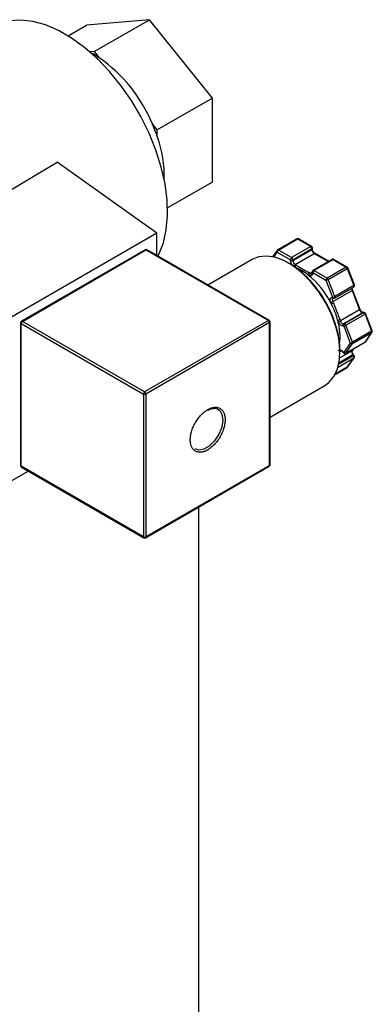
# Model space of a CAD drawing. Header units: inches. Extents: x 3 to 129, y 3 to 99.
# Tile 33 of 35: x 120.18 to 122.29, y 70.43 to 76.32. Entities that reach past the tile are written whole.
import ezdxf

# ---------------------------------------------------------------- set-up
doc = ezdxf.new("R2010")
doc.units = ezdxf.units.IN
doc.header["$LTSCALE"] = 12
doc.header["$MEASUREMENT"] = 0

msp = doc.modelspace()

# ---------------------------------------------------------------- linework, layer by layer
for p, q in [((120.958, 76.3198), (120.5809, 76.2861)), ((120.6278, 76.1292), (120.958, 76.3198)), ((121.3351, 75.8508), (120.958, 76.3198)), ((120.4715, 76.223), (120.5809, 76.2861)), ((120.6278, 76.1292), (120.6017, 76.1269)), ((120.6278, 76.1292), (120.6574, 76.0923)), ((121.3351, 75.8508), (121.0048, 75.6602)), ((121.3351, 75.348), (121.3351, 75.8508)), ((121.0048, 75.6602), (120.9752, 75.6971)), ((121.0048, 75.6206), (121.0048, 75.6602)), ((119.6512, 75.0191), (120.4045, 75.4665)), ((121.0018, 75.0416), (120.4045, 75.4665)), ((121.3351, 75.348), (121.0662, 75.1928)), ((121.0018, 75.0416), (120.1179, 74.5313)), ((121.0018, 74.908), (121.0018, 75.0416)), ((121.8395, 75.008), (121.725, 74.9418)), ((121.73, 74.9413), (121.8445, 75.0075)), ((121.8445, 75.0075), (121.9239, 74.9617)), ((121.9289, 74.9622), (121.8495, 75.008)), ((120.9322, 74.9424), (120.1917, 74.5149)), ((120.1967, 74.5144), (120.9372, 74.9419)), ((120.9372, 74.9419), (121.6698, 74.519)), ((121.6748, 74.5195), (120.9422, 74.9424)), ((121.7218, 74.9389), (121.695, 74.9009)), ((121.702, 74.8994), (121.7229, 74.9291)), ((121.7229, 74.9291), (121.8022, 74.8833)), ((121.8093, 74.8955), (121.73, 74.9413)), ((121.9239, 74.9617), (121.8093, 74.8955)), ((121.8164, 74.8833), (121.9309, 74.9494)), ((121.8164, 74.8784), (121.9309, 74.9445)), ((121.8305, 74.8539), (121.9451, 74.92)), ((121.9309, 74.9494), (121.9309, 74.9445)), ((121.9339, 74.9486), (121.9339, 74.9535)), ((121.9451, 74.92), (122.0287, 74.8718)), ((122.0316, 74.8735), (121.9501, 74.9205)), ((121.5736, 74.8848), (121.3078, 74.7314)), ((121.8022, 74.8833), (121.8022, 74.8784)), ((121.8164, 74.8784), (121.8164, 74.8833)), ((121.8377, 74.8497), (121.8305, 74.8539)), ((122.052, 74.8853), (121.9375, 74.8191)), ((121.9425, 74.8187), (122.057, 74.8848)), ((122.057, 74.8848), (122.1364, 74.839)), ((122.1414, 74.8395), (122.062, 74.8853)), ((121.907, 74.7934), (121.9142, 74.7893)), ((121.9213, 74.8015), (121.9141, 74.8057)), ((121.9325, 74.808), (121.9213, 74.8015)), ((121.9325, 74.8105), (121.9325, 74.8056)), ((121.9354, 74.8015), (121.9354, 74.8064)), ((121.9354, 74.8064), (122.0148, 74.7606)), ((122.0218, 74.7728), (121.9425, 74.8187)), ((122.1364, 74.839), (122.0218, 74.7728)), ((122.028, 74.7652), (122.1425, 74.8314)), ((122.1425, 74.8314), (122.1822, 74.7291)), ((122.1854, 74.7322), (122.1457, 74.8344)), ((122.0148, 74.7606), (122.0545, 74.6583)), ((122.0676, 74.663), (122.028, 74.7652)), ((122.1822, 74.7291), (122.0676, 74.663)), ((122.0562, 74.6336), (122.1708, 74.6998)), ((122.0665, 74.6537), (122.1811, 74.7199)), ((122.1708, 74.6998), (122.2161, 74.5828)), ((122.2193, 74.5859), (122.174, 74.7028)), ((122.174, 74.7028), (122.174, 74.7027)), ((122.043, 74.629), (122.0466, 74.6197)), ((122.0545, 74.6583), (122.0508, 74.658)), ((122.0598, 74.6244), (122.0562, 74.6336)), ((122.0587, 74.6521), (122.0624, 74.6524)), ((122.2161, 74.5828), (122.1016, 74.5167)), ((122.2355, 74.5657), (122.1209, 74.4996)), ((122.2391, 74.566), (122.1246, 74.4999)), ((122.1342, 74.4913), (122.2488, 74.5574)), ((122.222, 74.5803), (122.2195, 74.5859)), ((122.2355, 74.5657), (122.2391, 74.566)), ((122.2418, 74.5669), (122.2381, 74.5665)), ((122.2488, 74.5574), (122.2885, 74.4552)), ((122.2917, 74.4583), (122.252, 74.5605)), ((120.1867, 74.5063), (120.1867, 73.6511)), ((120.1896, 74.5022), (120.9222, 74.0793)), ((120.1896, 73.647), (120.1896, 74.5022)), ((120.9292, 74.0915), (120.1967, 74.5144)), ((121.6698, 74.519), (120.9292, 74.0915)), ((121.6769, 74.5068), (120.9363, 74.0793)), ((121.6769, 74.096), (121.6769, 74.5068)), ((121.6798, 74.1001), (121.6798, 74.5109)), ((122.0848, 74.5213), (122.0884, 74.5121)), ((122.1016, 74.5167), (122.098, 74.526)), ((122.1246, 74.4999), (122.1209, 74.4996)), ((122.1739, 74.3891), (122.1342, 74.4913)), ((122.1174, 74.4864), (122.121, 74.4867)), ((122.121, 74.4867), (122.1607, 74.3844)), ((122.2885, 74.4552), (122.1739, 74.3891)), ((122.1739, 74.3809), (122.2885, 74.447)), ((122.2885, 74.447), (122.2488, 74.3906)), ((122.2509, 74.3924), (122.2905, 74.4489)), ((122.1607, 74.3844), (122.121, 74.328)), ((122.1331, 74.3234), (122.2477, 74.3895)), ((122.2488, 74.3906), (122.1342, 74.3244)), ((122.1342, 74.3244), (122.1739, 74.3809)), ((122.1708, 74.3383), (122.0971, 74.2958)), ((122.0986, 74.3326), (122.1016, 74.3368)), ((122.1016, 74.3368), (122.1047, 74.3385)), ((122.1167, 74.3304), (122.1203, 74.3258)), ((122.121, 74.328), (122.1174, 74.3325)), ((122.1788, 74.3498), (122.1708, 74.3383)), ((122.1728, 74.3402), (122.1801, 74.3505)), ((122.0872, 74.2409), (122.1822, 74.2958)), ((122.1796, 74.3085), (122.0913, 74.2575)), ((122.1759, 74.313), (122.0928, 74.265)), ((122.1822, 74.2958), (122.1425, 74.2394)), ((122.1446, 74.2412), (122.1843, 74.2977)), ((122.1759, 74.313), (122.1796, 74.3085)), ((122.1802, 74.3143), (122.1801, 74.3144)), ((122.1839, 74.3097), (122.1802, 74.3143)), ((122.0698, 74.197), (122.1414, 74.2383)), ((122.1425, 74.2394), (122.0701, 74.1976)), ((120.9222, 74.0793), (120.9222, 73.2241)), ((120.9363, 74.0793), (120.9363, 73.2241)), ((121.6769, 74.0624), (121.6769, 74.096)), ((121.6798, 73.9415), (122.0085, 74.1313)), ((121.6798, 74.0665), (121.6798, 74.1001)), ((121.6769, 73.6516), (121.6769, 74.0624)), ((121.6798, 73.6557), (121.6798, 74.0665)), ((120.2336, 73.6182), (120.1179, 73.5515)), ((120.9222, 73.2241), (120.1896, 73.647)), ((120.1917, 73.6424), (120.9242, 73.2195)), ((120.9342, 73.2195), (121.6748, 73.647)), ((121.6769, 73.6516), (120.9363, 73.2241)), ((121.2525, 73.4033), (121.2525, 66.0858))]:
    msp.add_line(p, q)
at = {"flags": 128}
for points in [[(121.0089, 74.904), (121.014, 74.914), (121.0411, 74.9836), (121.0587, 75.062), (121.0662, 75.1481), (121.0637, 75.2404), (121.0511, 75.3374), (121.0287, 75.4374), (120.9969, 75.5389), (120.9561, 75.6402), (120.907, 75.7395), (120.8505, 75.8354), (120.7874, 75.9261), (120.7189, 76.0103), (120.6459, 76.0865), (120.5698, 76.1535), (120.4918, 76.2102), (120.4131, 76.2556), (120.335, 76.2891), (120.2589, 76.3099), (120.186, 76.318), (120.1174, 76.3129), (120.0543, 76.295), (120.0214, 76.2792)], [(122.0085, 74.1313), (122.0315, 74.1477), (122.0619, 74.1833), (122.0836, 74.2294), (122.0959, 74.2844), (122.0983, 74.3466), (122.0909, 74.414), (122.0739, 74.4844), (122.0478, 74.5555), (122.0134, 74.6251), (121.9718, 74.691), (121.9245, 74.751), (121.8729, 74.8032), (121.8186, 74.8459), (121.7635, 74.8777), (121.7092, 74.8977), (121.6576, 74.9051), (121.6102, 74.8998), (121.5736, 74.8848)], [(122.1811, 74.7199), (122.1817, 74.7203), (122.1824, 74.7213), (122.1829, 74.7225), (122.1831, 74.7239), (122.1831, 74.7256), (122.1828, 74.7273), (122.1822, 74.7291)], [(122.1822, 74.7291), (122.1835, 74.7299), (122.1844, 74.7306), (122.1851, 74.7313), (122.1854, 74.7318), (122.1854, 74.7322)], [(122.0562, 74.6336), (122.0551, 74.6372), (122.0544, 74.6407), (122.0543, 74.644), (122.0548, 74.6469), (122.0558, 74.6493), (122.0572, 74.6512), (122.0585, 74.6521)], [(122.0624, 74.6524), (122.0621, 74.6524), (122.0619, 74.6524)], [(122.0676, 74.663), (122.0682, 74.6612), (122.0685, 74.6594), (122.0686, 74.6578), (122.0684, 74.6564), (122.0679, 74.6551), (122.0671, 74.6542), (122.0665, 74.6537)], [(122.2161, 74.5828), (122.2174, 74.5836), (122.2184, 74.5843), (122.219, 74.585), (122.2193, 74.5855), (122.2193, 74.5859)], [(122.2355, 74.5657), (122.2369, 74.5663), (122.2381, 74.5665)], [(122.2391, 74.566), (122.2406, 74.5666), (122.2418, 74.5669)], [(122.2418, 74.5669), (122.2421, 74.5669), (122.2425, 74.5669)], [(122.2885, 74.4552), (122.2897, 74.456), (122.2907, 74.4567), (122.2914, 74.4574), (122.2917, 74.4579), (122.2917, 74.4583)], [(122.2905, 74.4489), (122.2897, 74.448), (122.2885, 74.447)], [(122.2488, 74.3906), (122.2501, 74.3915), (122.2509, 74.3924)], [(122.1016, 74.3368), (122.1001, 74.3361), (122.0986, 74.3358)], [(122.1016, 74.3368), (122.1032, 74.3384), (122.104, 74.339)], [(122.1167, 74.3304), (122.1166, 74.3304), (122.1166, 74.3309), (122.1168, 74.3316), (122.1174, 74.3325)], [(122.1203, 74.3258), (122.1203, 74.3259), (122.1202, 74.3264), (122.1205, 74.3271), (122.121, 74.328)], [(122.1708, 74.3383), (122.172, 74.3393), (122.1728, 74.3402)], [(122.1796, 74.3085), (122.1809, 74.3092), (122.182, 74.3096), (122.1829, 74.3099), (122.1836, 74.3099), (122.1839, 74.3097)], [(122.1842, 74.2977), (122.1835, 74.2968), (122.1822, 74.2958)], [(122.1425, 74.2394), (122.1438, 74.2403), (122.1446, 74.2412)], [(121.3683, 73.9886), (121.3809, 73.9779), (121.3938, 73.9515), (121.3964, 73.9162), (121.3885, 73.8758), (121.371, 73.8348), (121.3458, 73.7975), (121.3155, 73.768), (121.2835, 73.7496), (121.2532, 73.7441), (121.2307, 73.7505)]]:
    msp.add_lwpolyline(points, dxfattribs=at)
for centre, radius, start, end in [((120.3456, 75.621), 0.5652, 56.50665, 62.37062), ((120.1253, 75.3392), 0.9222, 22.83567, 54.75347), ((120.0975, 75.3126), 0.9581, 18.75186, 23.6595), ((120.3267, 75.3783), 0.7201, 358.64776, 19.65679), ((121.8416, 75.0034), 0.00505, 54.53278, 114.15676), ((121.8474, 75.0034), 0.00503, 65.69288, 125.61758), ((120.9343, 74.9378), 0.00503, 54.38242, 114.30712), ((120.9402, 74.9378), 0.00503, 65.69288, 125.61758), ((121.7286, 74.9347), 0.008, 147.98659, 224.63705), ((121.7382, 74.9284), 0.0154, 122.60548, 177.39452), ((121.727, 74.9372), 0.00505, 54.53563, 114.12275), ((121.9268, 74.9576), 0.00503, 65.73945, 125.61352), ((121.9156, 74.9487), 0.0154, 2.60548, 57.39452), ((121.9289, 74.9539), 0.00493, 293.69511, 354.99984), ((121.9288, 74.9491), 0.00505, 294.43392, 353.62823), ((121.9616, 74.9459), 0.0307, 182.60548, 237.39452), ((121.948, 74.9159), 0.00503, 65.69288, 125.61758), ((121.8176, 74.8826), 0.0154, 122.60548, 177.39452), ((121.8093, 74.8969), 0.0154, 242.60967, 297.39033), ((121.8093, 74.892), 0.0154, 242.60967, 297.39033), ((121.801, 74.8826), 0.0154, 2.60548, 57.39452), ((121.8471, 74.8798), 0.0307, 182.60548, 237.39452), ((121.8389, 74.8408), 0.0155, 122.80456, 173.75383), ((121.846, 74.8368), 0.0154, 122.60548, 177.39452), ((122.0541, 74.8807), 0.00503, 54.38242, 114.30712), ((122.06, 74.8807), 0.00503, 65.69288, 125.61758), ((121.9223, 74.7927), 0.0154, 122.60548, 177.39452), ((121.5853, 74.3919), 0.5145, 26.28658, 51.30256), ((121.9296, 74.7886), 0.0154, 122.60548, 177.39452), ((121.9272, 74.8097), 0.0101, 234.46698, 293.3425), ((121.9375, 74.811), 0.00503, 185.71134, 245.6239), ((121.9375, 74.8061), 0.00503, 185.6948, 245.62534), ((121.9508, 74.8057), 0.0154, 122.60548, 177.39452), ((121.9396, 74.8146), 0.00503, 54.3854, 114.27299), ((122.1393, 74.8349), 0.00503, 65.73945, 125.61352), ((122.1281, 74.826), 0.0153, 20.22711, 57.36203), ((122.141, 74.8362), 0.00507, 287.8957, 339.73671), ((122.0301, 74.7599), 0.0154, 122.60548, 177.39452), ((122.009, 74.7983), 0.0382, 278.77793, 299.89046), ((122.0136, 74.7599), 0.0153, 20.22711, 57.36203), ((122.1903, 74.7085), 0.0214, 167.55836, 204.18058), ((122.1688, 74.7052), 0.00576, 289.93494, 334.39044), ((122.0372, 74.6667), 0.0382, 278.77793, 299.89046), ((122.0408, 74.6574), 0.0382, 278.77793, 299.89046), ((122.0587, 74.6604), 0.00828, 196.88213, 270.23981), ((122.0486, 74.696), 0.0382, 278.77793, 299.89046), ((122.0625, 74.6608), 0.00839, 197.10774, 266.39543), ((122.239, 74.5891), 0.0237, 195.4735, 261.39933), ((122.2394, 74.5599), 0.00614, 57.65072, 92.35776), ((122.2344, 74.5521), 0.0153, 20.22711, 57.36203), ((122.2472, 74.5623), 0.00507, 287.8957, 339.73671), ((120.1917, 74.5068), 0.00503, 185.71134, 245.6239), ((120.205, 74.5015), 0.0154, 122.60548, 177.39452), ((120.1938, 74.5105), 0.00493, 53.70161, 115.01994), ((121.6727, 74.5149), 0.00503, 65.73945, 125.61352), ((121.6615, 74.5061), 0.0154, 2.60548, 57.39452), ((121.6749, 74.5113), 0.00493, 293.69511, 354.99984), ((122.079, 74.5591), 0.0382, 278.77793, 299.89046), ((121.7518, 74.4227), 0.3473, 352.48913, 16.50225), ((122.0826, 74.5498), 0.0382, 278.77793, 299.89046), ((122.1245, 74.523), 0.0237, 195.4735, 261.39933), ((122.1273, 74.4908), 0.0109, 126.02322, 203.97617), ((122.131, 74.4911), 0.0109, 126.02322, 203.97617), ((122.1152, 74.5244), 0.0382, 278.77793, 299.89046), ((122.1248, 74.4938), 0.00614, 57.65072, 92.35776), ((122.1198, 74.486), 0.0153, 20.22711, 57.36203), ((122.2803, 74.4511), 0.00913, 333.43643, 26.56357), ((122.1549, 74.4221), 0.0382, 278.77793, 299.89046), ((122.1695, 74.3908), 0.0109, 216.02569, 293.97204), ((122.1658, 74.385), 0.00913, 333.43643, 26.56357), ((122.2459, 74.3925), 0.00349, 300.15545, 325.53653), ((122.1298, 74.3344), 0.0109, 216.02569, 293.97204), ((122.1314, 74.3264), 0.00349, 300.04466, 325.53815), ((122.1929, 74.3297), 0.0237, 158.60544, 224.52387), ((122.1797, 74.3085), 0.0059, 86.55473, 129.7037), ((122.1712, 74.3001), 0.0119, 338.60544, 44.52387), ((122.1396, 74.2413), 0.00349, 300.15545, 325.53653), ((120.9375, 74.0786), 0.0154, 122.60548, 177.39452), ((120.9292, 74.0929), 0.0154, 242.60967, 297.39033), ((120.921, 74.0786), 0.0154, 2.60548, 57.39452), ((121.6748, 74.1006), 0.00503, 294.37466, 354.3052), ((121.675, 74.0668), 0.00479, 292.73666, 355.96735), ((120.1917, 73.6516), 0.00503, 185.6948, 245.62534), ((120.1944, 73.6464), 0.0048, 172.74417, 235.94365), ((121.672, 73.6511), 0.00493, 305.01333, 6.29885), ((121.6748, 73.6562), 0.00503, 294.37466, 354.3052), ((120.9271, 73.2236), 0.00493, 173.69687, 235.03347), ((120.9292, 73.2378), 0.0154, 242.60967, 297.39033), ((120.9313, 73.2236), 0.00503, 305.72626, 5.61792)]:
    msp.add_arc(centre, radius, start, end)
for points, knots in [([(121.8445, 75.0093), (121.8432, 75.0092), (121.8414, 75.009), (121.8399, 75.0082), (121.8395, 75.0079)], [0, 0, 0, 0, 0.753079, 1, 1, 1, 1]), ([(121.8495, 75.0079), (121.8494, 75.008), (121.8487, 75.0086), (121.847, 75.0091), (121.8453, 75.0092), (121.8445, 75.0093)], [0, 0, 0, 0, 0.042865, 0.523345, 1, 1, 1, 1]), ([(120.9372, 74.9438), (120.9359, 74.9436), (120.9341, 74.9435), (120.9326, 74.9426), (120.9322, 74.9424)], [0, 0, 0, 0, 0.753079, 1, 1, 1, 1]), ([(120.9422, 74.9424), (120.9421, 74.9424), (120.9414, 74.943), (120.9397, 74.9435), (120.938, 74.9437), (120.9372, 74.9438)], [0, 0, 0, 0, 0.042865, 0.523345, 1, 1, 1, 1]), ([(121.725, 74.9418), (121.7248, 74.9417), (121.7238, 74.9412), (121.7226, 74.9403), (121.722, 74.9391), (121.7219, 74.9389)], [0, 0, 0, 0, 0.115655, 0.809903, 1, 1, 1, 1]), ([(121.9338, 74.9535), (121.9337, 74.9547), (121.9335, 74.9571), (121.9316, 74.9602), (121.9297, 74.9615), (121.9288, 74.9621)], [0, 0, 0, 0, 0.35266, 0.694337, 1, 1, 1, 1]), ([(121.9501, 74.9205), (121.9479, 74.922), (121.9437, 74.925), (121.9383, 74.9325), (121.9346, 74.9408), (121.9341, 74.946), (121.9339, 74.9486)], [0, 0, 0, 0, 0.249999, 0.499998, 0.749999, 1, 1, 1, 1]), ([(122.0986, 74.3386), (122.0977, 74.3604), (122.0957, 74.4051), (122.0789, 74.4794), (122.0512, 74.5576), (122.0121, 74.6357), (121.9641, 74.7085), (121.9102, 74.772), (121.8542, 74.8222), (121.8102, 74.8542), (121.7858, 74.8651), (121.7797, 74.8678)], [0, 0, 0, 0, 0.112116, 0.230948, 0.354721, 0.48112, 0.607519, 0.731291, 0.850123, 0.962239, 1, 1, 1, 1]), ([(121.8377, 74.8497), (121.8441, 74.8461), (121.8502, 74.8423), (121.8626, 74.8347), (121.8688, 74.8309), (121.8815, 74.8236), (121.888, 74.82), (121.9011, 74.8129), (121.9077, 74.8093), (121.9141, 74.8057)], [0, 0, 0, 0, 0.25, 0.25, 0.5, 0.5, 0.75, 0.75, 1, 1, 1, 1]), ([(122.057, 74.8866), (122.0557, 74.8865), (122.0539, 74.8863), (122.0524, 74.8855), (122.0521, 74.8852)], [0, 0, 0, 0, 0.753079, 1, 1, 1, 1]), ([(122.062, 74.8852), (122.062, 74.8853), (122.0613, 74.8859), (122.0595, 74.8864), (122.0579, 74.8865), (122.057, 74.8866)], [0, 0, 0, 0, 0.042865, 0.523345, 1, 1, 1, 1]), ([(121.9354, 74.8015), (121.9354, 74.795), (121.9332, 74.7901), (121.9252, 74.7855), (121.9198, 74.786), (121.9142, 74.7893)], [0, 0, 0, 0, 0.5, 0.5, 1, 1, 1, 1]), ([(121.9324, 74.8057), (121.9324, 74.8053), (121.9325, 74.8038), (121.9321, 74.802), (121.9314, 74.8006), (121.9314, 74.8005), (121.9312, 74.8005), (121.9311, 74.8005)], [0, 0, 0, 0, 0.089789, 0.335999, 0.588832, 0.891853, 1, 1, 1, 1]), ([(121.9375, 74.8191), (121.9374, 74.819), (121.9363, 74.8185), (121.9346, 74.8169), (121.933, 74.8141), (121.9323, 74.8117), (121.9325, 74.8105), (121.9325, 74.8105)], [0, 0, 0, 0, 0.047691, 0.333965, 0.649948, 0.991819, 1, 1, 1, 1]), ([(122.1457, 74.8345), (122.1452, 74.8355), (122.1442, 74.8376), (122.1423, 74.8388), (122.1414, 74.8394)], [0, 0, 0, 0, 0.525058, 1, 1, 1, 1]), ([(122.1811, 74.7199), (122.1812, 74.72), (122.1822, 74.7205), (122.1839, 74.7221), (122.1857, 74.725), (122.1862, 74.7285), (122.186, 74.7311), (122.1854, 74.7322), (122.1854, 74.7322)], [0, 0, 0, 0, 0.0352432, 0.2464467, 0.4795683, 0.7317892, 0.9975072, 1, 1, 1, 1]), ([(122.174, 74.7027), (122.1734, 74.7043), (122.1721, 74.7075), (122.171, 74.7116), (122.171, 74.7132), (122.171, 74.7141)], [0, 0, 0, 0, 0.3370133, 0.6570003, 1, 1, 1, 1]), ([(122.0598, 74.6244), (122.063, 74.6162), (122.066, 74.6078), (122.0719, 74.5912), (122.075, 74.5829), (122.0813, 74.5665), (122.0847, 74.5584), (122.0914, 74.5422), (122.0948, 74.5342), (122.098, 74.526)], [0, 0, 0, 0, 0.25, 0.25, 0.5, 0.5, 0.75, 0.75, 1, 1, 1, 1]), ([(122.0615, 74.6524), (122.0629, 74.6525), (122.0646, 74.6527), (122.0661, 74.6536), (122.0665, 74.6538)], [0, 0, 0, 0, 0.752946, 1, 1, 1, 1]), ([(122.2376, 74.5666), (122.2375, 74.5666), (122.2374, 74.5665), (122.2345, 74.5673), (122.2313, 74.5694), (122.2282, 74.572), (122.225, 74.5756), (122.2231, 74.5786), (122.222, 74.5803)], [0, 0, 0, 0, 0.150353, 0.3546494, 0.5216968, 0.6585766, 0.8099818, 1, 1, 1, 1]), ([(122.252, 74.5605), (122.2514, 74.5616), (122.2504, 74.5637), (122.2478, 74.5656), (122.2452, 74.5667), (122.2435, 74.5668), (122.2427, 74.5669)], [0, 0, 0, 0, 0.295041, 0.580598, 0.791137, 1, 1, 1, 1]), ([(120.1917, 74.5149), (120.1915, 74.5148), (120.1905, 74.5143), (120.1888, 74.5127), (120.1872, 74.5099), (120.1865, 74.5075), (120.1867, 74.5063), (120.1867, 74.5063)], [0, 0, 0, 0, 0.04766, 0.333944, 0.649937, 0.991819, 1, 1, 1, 1]), ([(121.6798, 74.5109), (121.6796, 74.5121), (121.6794, 74.5145), (121.6775, 74.5176), (121.6756, 74.5189), (121.6748, 74.5195)], [0, 0, 0, 0, 0.35266, 0.694337, 1, 1, 1, 1]), ([(122.1174, 74.4864), (122.1125, 74.4859), (122.1067, 74.4884), (122.0958, 74.498), (122.0912, 74.5048), (122.0884, 74.5121)], [0, 0, 0, 0, 0.5, 0.5, 1, 1, 1, 1]), ([(122.2904, 74.4489), (122.2909, 74.4496), (122.292, 74.4513), (122.2925, 74.4546), (122.2923, 74.4572), (122.2917, 74.4583), (122.2917, 74.4583)], [0, 0, 0, 0, 0.251955, 0.614486, 0.996417, 1, 1, 1, 1]), ([(122.2477, 74.3895), (122.2478, 74.3896), (122.2488, 74.3902), (122.25, 74.3911), (122.2506, 74.3922), (122.2508, 74.3925)], [0, 0, 0, 0, 0.114906, 0.804655, 1, 1, 1, 1]), ([(122.1041, 74.3388), (122.1041, 74.339), (122.1041, 74.3392), (122.1077, 74.3382), (122.111, 74.3361), (122.114, 74.3334), (122.1172, 74.3299), (122.1191, 74.3269), (122.1202, 74.3252)], [0, 0, 0, 0, 0.280391, 0.45342, 0.594901, 0.710831, 0.839064, 1, 1, 1, 1]), ([(122.1204, 74.3258), (122.1205, 74.3257), (122.1211, 74.3246), (122.123, 74.3233), (122.1256, 74.3222), (122.1273, 74.3221), (122.1281, 74.3221)], [0, 0, 0, 0, 0.058079, 0.439621, 0.72093, 1, 1, 1, 1]), ([(122.1281, 74.3221), (122.1294, 74.3222), (122.1312, 74.3223), (122.1327, 74.3232), (122.1331, 74.3234)], [0, 0, 0, 0, 0.755482, 1, 1, 1, 1]), ([(122.1801, 74.3144), (122.1783, 74.3169), (122.1748, 74.3218), (122.172, 74.3299), (122.1713, 74.3371), (122.1728, 74.3401), (122.1736, 74.3416)], [0, 0, 0, 0, 0.258783, 0.511368, 0.758261, 1, 1, 1, 1]), ([(122.1842, 74.2977), (122.1846, 74.2984), (122.1858, 74.3001), (122.1863, 74.3034), (122.1857, 74.3069), (122.1844, 74.3088), (122.1838, 74.3096)], [0, 0, 0, 0, 0.193016, 0.470742, 0.76333, 1, 1, 1, 1]), ([(122.1414, 74.2383), (122.1415, 74.2384), (122.1426, 74.2389), (122.1437, 74.2399), (122.1444, 74.241), (122.1445, 74.2413)], [0, 0, 0, 0, 0.114906, 0.804655, 1, 1, 1, 1]), ([(121.3066, 73.745), (121.3047, 73.744), (121.3009, 73.7419), (121.2953, 73.7392), (121.2898, 73.7368), (121.2843, 73.7348), (121.2789, 73.7333), (121.2735, 73.7321), (121.2666, 73.731), (121.2585, 73.7306), (121.2494, 73.7315), (121.2407, 73.7338), (121.23, 73.7387), (121.2188, 73.7482), (121.2092, 73.7641), (121.2035, 73.7832), (121.2017, 73.8049), (121.2035, 73.8286), (121.2092, 73.8543), (121.2188, 73.8813), (121.23, 73.9038), (121.2407, 73.9211), (121.2493, 73.9333), (121.2585, 73.9448), (121.2679, 73.9552), (121.2775, 73.9645), (121.287, 73.9726), (121.2967, 73.9799), (121.3033, 73.9839), (121.3066, 73.9859)], [0, 0, 0, 0, 0.017277, 0.03443, 0.05151, 0.068566, 0.085649, 0.10281, 0.120098, 0.152252, 0.184451, 0.21729, 0.250174, 0.315809, 0.38008, 0.440025, 0.500014, 0.559959, 0.619949, 0.68422, 0.749855, 0.782693, 0.815578, 0.847732, 0.879931, 0.910075, 0.939955, 0.969839, 1, 1, 1, 1]), ([(121.3066, 73.9859), (121.3085, 73.9869), (121.3122, 73.9891), (121.3178, 73.9917), (121.3234, 73.9941), (121.3289, 73.9961), (121.3343, 73.9976), (121.3397, 73.9988), (121.3465, 73.9999), (121.3546, 74.0003), (121.3638, 73.9994), (121.3725, 73.9971), (121.3831, 73.9922), (121.3944, 73.9827), (121.404, 73.9668), (121.4097, 73.9477), (121.4115, 73.926), (121.4097, 73.9023), (121.404, 73.8766), (121.3944, 73.8496), (121.3831, 73.8271), (121.3725, 73.8098), (121.3638, 73.7976), (121.3546, 73.7861), (121.3452, 73.7757), (121.3357, 73.7664), (121.3262, 73.7583), (121.3164, 73.751), (121.3099, 73.747), (121.3066, 73.745)], [0, 0, 0, 0, 0.017277, 0.03443, 0.05151, 0.068566, 0.085649, 0.10281, 0.120098, 0.152252, 0.184451, 0.21729, 0.250174, 0.315809, 0.38008, 0.440025, 0.500014, 0.559959, 0.619949, 0.68422, 0.749855, 0.782693, 0.815578, 0.847732, 0.879931, 0.910075, 0.939955, 0.969839, 1, 1, 1, 1]), ([(121.31, 73.9837), (121.3138, 73.9858), (121.3252, 73.9923), (121.3353, 73.9931), (121.3422, 73.9936)], [0, 0, 0, 0, 0.331952, 1, 1, 1, 1]), ([(121.3422, 73.9936), (121.3433, 73.9939), (121.3536, 73.9961), (121.3613, 73.9921), (121.3683, 73.9886)], [0, 0, 0, 0, 0.1127767, 1, 1, 1, 1]), ([(120.1867, 73.6511), (120.1868, 73.6499), (120.1871, 73.6475), (120.189, 73.6444), (120.1908, 73.6431), (120.1917, 73.6425)], [0, 0, 0, 0, 0.352703, 0.694422, 1, 1, 1, 1]), ([(121.6748, 73.6471), (121.6749, 73.6472), (121.676, 73.6477), (121.6777, 73.6493), (121.6793, 73.6521), (121.68, 73.6545), (121.6798, 73.6557), (121.6798, 73.6557)], [0, 0, 0, 0, 0.047691, 0.333965, 0.649948, 0.991819, 1, 1, 1, 1]), ([(120.9243, 73.2196), (120.9243, 73.2195), (120.925, 73.2189), (120.9268, 73.2184), (120.9284, 73.2183), (120.9292, 73.2182)], [0, 0, 0, 0, 0.042631, 0.523229, 1, 1, 1, 1]), ([(120.9292, 73.2182), (120.9306, 73.2183), (120.9323, 73.2185), (120.9338, 73.2193), (120.9342, 73.2196)], [0, 0, 0, 0, 0.753031, 1, 1, 1, 1])]:
    msp.add_open_spline(points, degree=3, knots=knots)
for points in [[(121.8234, 74.8416), (121.8117, 74.8484), (121.8022, 74.8649), (121.8022, 74.8784)], [(121.907, 74.7934), (121.8818, 74.8129), (121.8559, 74.8278), (121.8307, 74.8375)], [(122.0402, 74.6429), (122.0402, 74.6517), (122.0442, 74.6574), (122.0508, 74.658)], [(122.043, 74.629), (122.0412, 74.6338), (122.0402, 74.6386), (122.0402, 74.6429)], [(122.0848, 74.5213), (122.0758, 74.5542), (122.0629, 74.5875), (122.0466, 74.6197)], [(122.0884, 74.3403), (122.0942, 74.3486), (122.1072, 74.3452), (122.1174, 74.3325)]]:
    msp.add_open_spline(points, degree=3)

doc.saveas('drawing.dxf')
